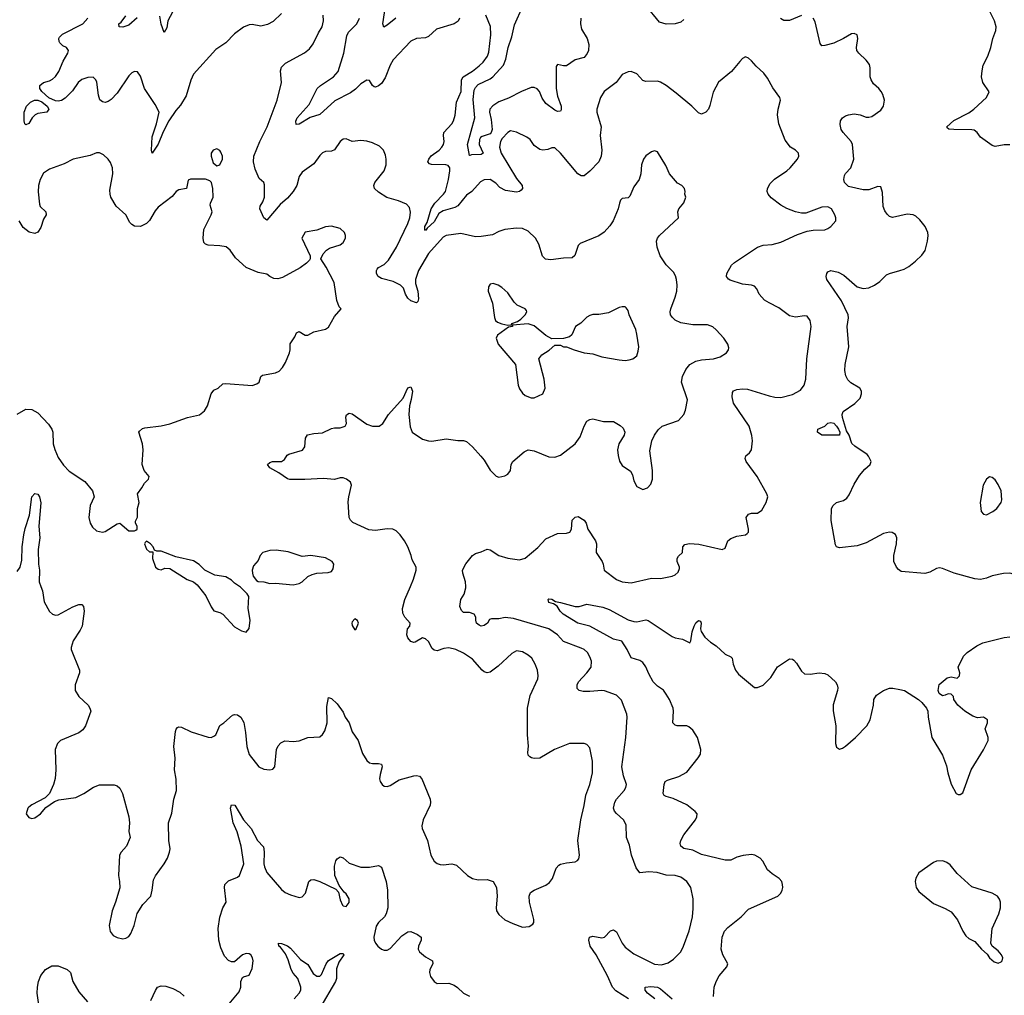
# Model space of a CAD drawing. Header units: inches. Extents: x 2134017 to 2292458, y 756222 to 916513.
# Tile 37 of 256: x 2224007 to 2230712, y 797215 to 803859. Entities that reach past the tile are written whole.
import ezdxf

# ---------------------------------------------------------------- set-up
doc = ezdxf.new("R2010")
doc.units = ezdxf.units.IN
doc.header["$MEASUREMENT"] = 0
for name, color, linetype in [('C2729', 7, 'Continuous'), ('C2739', 7, 'Continuous'), ('C2820', 7, 'Continuous'), ('C2830', 7, 'Continuous')]:
    doc.layers.add(name, color=color, linetype=linetype)

msp = doc.modelspace()

# ---------------------------------------------------------------- linework, layer by layer
at = {"layer": 'C2729', "color": 5}
for points, elevation in [([(2224151.7, 800000), (2224162.6, 799970), (2224173.5, 799893.5), (2224209, 799829), (2224230, 799810.6), (2224250, 799804.4), (2224270, 799806.7), (2224370, 799860.4), (2224410, 799875.5), (2224430, 799876), (2224442, 799862), (2224445.5, 799830), (2224431.5, 799728.5), (2224419.4, 799700.6), (2224370.4, 799630), (2224357.5, 799582.5), (2224358.4, 799570), (2224413.4, 799430), (2224413.7, 799410), (2224385.5, 799330), (2224384.9, 799290), (2224410.7, 799250), (2224473, 799190), (2224485.5, 799170), (2224490.6, 799150), (2224454.9, 799050), (2224436.2, 799023.8), (2224410, 799002.9), (2224286, 798950), (2224264, 798930), (2224247.7, 798890), (2224253, 798750), (2224248.1, 798691.9), (2224237.3, 798650), (2224210.8, 798589.2), (2224181, 798559), (2224090, 798512.7), (2224070, 798497.2), (2224062.8, 798490), (2224051, 798450), (2224070, 798426), (2224090, 798418.8), (2224110, 798422.8), (2224148.7, 798450), (2224185.6, 798494.4), (2224244.7, 798535.3), (2224273.2, 798546.8), (2224390, 798562), (2224444, 798590), (2224510, 798633.4), (2224550, 798647.7), (2224650, 798647.3), (2224670, 798640.7), (2224690, 798626.8), (2224706.7, 798590), (2224750.8, 798430), (2224754, 798390), (2224750.7, 798330.7), (2224758.8, 798290), (2224734, 798230), (2224698.8, 798190), (2224687.7, 798170), (2224679.3, 798030), (2224687.7, 797990), (2224688, 797948), (2224660.4, 797850), (2224636.5, 797790), (2224615.5, 797690), (2224623, 797650), (2224642.8, 797622.8), (2224670, 797607.7), (2224710, 797599.1), (2224730, 797604), (2224750, 797616.3), (2224764.6, 797635.4), (2224786, 797690), (2224808, 797772), (2224846.7, 797833.3), (2224899.5, 797890), (2224909.6, 797930), (2224918, 798002), (2224931.8, 798028.2), (2224991.6, 798110), (2225013, 798150), (2225027.6, 798190), (2225031.5, 798211.5), (2225023.7, 798270), (2225021.2, 798390), (2225043.7, 798456.3), (2225055.6, 798550), (2225075.8, 798610), (2225072.5, 798687.5), (2225060.4, 798750), (2225066.3, 798830), (2225056.2, 798910), (2225067.3, 799012.7), (2225072, 799028), (2225081.2, 799038.8), (2225090, 799044), (2225110, 799041.6), (2225174, 799010), (2225290, 798972.4), (2225310, 798971.7), (2225330, 798979.5), (2225341.6, 798990), (2225370, 799052), (2225398, 799070), (2225457.2, 799122.8), (2225470, 799126.8), (2225490, 799124.9), (2225512.7, 799110), (2225532.7, 799072.7), (2225545.5, 799005.5), (2225554.4, 798910), (2225570, 798856), (2225636, 798770), (2225670, 798754.8), (2225711, 798751), (2225730, 798754.8), (2225745.2, 798770), (2225755.6, 798890), (2225766.9, 798913.1), (2225785.7, 798934.3), (2225812.9, 798947.1), (2225870, 798942.8), (2225910, 798948), (2225970, 798970.3), (2226050, 798976.3), (2226070, 798990.8), (2226084.4, 799015.6), (2226099.7, 799070), (2226097.5, 799182.5), (2226110, 799242), (2226130, 799236), (2226170, 799201), (2226210, 799142.8), (2226223.8, 799110), (2226250.2, 799070.2), (2226271.4, 799010), (2226311.3, 798950), (2226342.2, 798862.2), (2226370, 798814.4), (2226390, 798798.9), (2226410, 798793.1), (2226450, 798794.4), (2226470.8, 798790), (2226476.3, 798770), (2226461.4, 798718.6), (2226458, 798690), (2226462.6, 798670), (2226474.9, 798650), (2226490, 798638.7), (2226510, 798637.6), (2226530, 798644.9), (2226590, 798682.4), (2226690, 798710.4), (2226710, 798712.7), (2226728.4, 798708.4), (2226745.5, 798690), (2226802.6, 798550), (2226804.6, 798530), (2226801.1, 798510), (2226753.8, 798410), (2226744.9, 798370), (2226747.2, 798350), (2226784.9, 798270), (2226807.2, 798170), (2226830, 798128.5), (2226850, 798112.4), (2226870, 798106.4), (2226890, 798104.4), (2226950.6, 798110.6), (2226982.5, 798102.5), (2227056.3, 798030), (2227090, 798010.4), (2227130, 798002), (2227190, 798004.4), (2227230, 797990.5), (2227254.9, 797950), (2227259.1, 797890), (2227250.7, 797810.7), (2227254.8, 797790), (2227270, 797764.7), (2227311.3, 797730), (2227364.1, 797704.1), (2227430, 797678.8), (2227477.2, 797682.8), (2227500.4, 797699.6), (2227508.4, 797711.6), (2227508.4, 797731.6), (2227478.4, 797850), (2227477, 797890), (2227485.4, 797914.6), (2227509.5, 797930.5), (2227590, 797965.5), (2227615.6, 797984.4), (2227635.1, 798010), (2227660.1, 798079.9), (2227679.1, 798100.9), (2227690, 798107.7), (2227730, 798117.1), (2227790, 798124), (2227806.3, 798133.7), (2227814.5, 798145.5), (2227819.5, 798170), (2227807.6, 798270), (2227827.9, 798410), (2227851.4, 798508.6), (2227861.8, 798578.2), (2227889.8, 798650.2), (2227908.1, 798730), (2227907.4, 798810), (2227890, 798900.9), (2227870, 798922.4), (2227850, 798929.7), (2227750, 798930.9), (2227648, 798890), (2227550, 798829.7), (2227510, 798826.9), (2227491.2, 798831.2), (2227479.7, 798839.7), (2227469.6, 798850), (2227468, 798868), (2227470.9, 798910.9), (2227464.7, 798990), (2227464.7, 799170), (2227484.2, 799255.8), (2227536.2, 799370), (2227538.4, 799390), (2227533.6, 799430), (2227517.6, 799470), (2227494, 799510), (2227470, 799531.6), (2227430, 799553.3), (2227390, 799560.5), (2227357.8, 799542.2), (2227264.1, 799455.9), (2227210, 799416.4), (2227190, 799410.8), (2227170, 799417.7), (2227156.5, 799430), (2227090, 799503.7), (2227030, 799544.7), (2226977.2, 799570), (2226930, 799580.4), (2226896, 799576), (2226850, 799561.4), (2226830, 799564.4), (2226816.6, 799576.6), (2226790, 799625.6), (2226770, 799642.9), (2226750, 799649.2), (2226699, 799621), (2226690, 799618.4), (2226670, 799624.7), (2226650, 799649.6), (2226643.5, 799670), (2226648.2, 799710), (2226663.7, 799730), (2226667, 799750), (2226629.2, 799789.2), (2226617.1, 799817.1), (2226614.2, 799850), (2226628.8, 799910), (2226667.9, 800000)], 260), ([(2225223.8, 800000), (2225274.9, 799934.9), (2225310, 799861), (2225330, 799834), (2225370, 799822.8), (2225390, 799811), (2225470, 799724.7), (2225516.8, 799696.8), (2225550, 799687.3), (2225570, 799712), (2225577.6, 799770), (2225562, 799850), (2225568, 799930), (2225555.3, 799950), (2225510, 799995.3), (2225503, 800000)], 280), ([(2228152.2, 797190), (2228066.4, 797246.4), (2228042.8, 797270), (2228010, 797348), (2227932.3, 797490), (2227892.7, 797550), (2227882.5, 797590), (2227888.2, 797610), (2227910, 797616.9), (2227970, 797607.1), (2227989.8, 797610.2), (2228030, 797654), (2228050, 797660.3), (2228070, 797646.7), (2228110, 797570.4), (2228130, 797543.7), (2228190, 797496.5), (2228330, 797428.1), (2228377.4, 797422.6), (2228423.5, 797436.5), (2228459.4, 797460.6), (2228508.1, 797511.9), (2228527.6, 797550), (2228565.5, 797654.5), (2228587.6, 797750), (2228594.1, 797805.9), (2228592.1, 797872.1), (2228576.9, 797950), (2228550.5, 797990.5), (2228510, 798019.3), (2228470, 798030.6), (2228410, 798034.4), (2228348.1, 798051.9), (2228290, 798055.3), (2228230, 798049.6), (2228204.1, 798084.1), (2228174, 798170), (2228158.6, 798238.6), (2228139.7, 798290), (2228135.8, 798375.8), (2228118, 798410), (2228070, 798452.3), (2228057.6, 798470), (2228051.3, 798490), (2228059.7, 798530), (2228069.8, 798550), (2228122.6, 798610), (2228134.3, 798630), (2228138.3, 798650), (2228118.3, 798710), (2228107.1, 798770), (2228135.1, 798970), (2228144, 799110), (2228141.7, 799130), (2228104, 799224), (2228070, 799259.7), (2227988.9, 799288.9), (2227970, 799291.5), (2227890, 799283.7), (2227844.7, 799284.7), (2227817.2, 799290), (2227803.3, 799303.3), (2227802.6, 799330), (2227813.3, 799350), (2227868.6, 799410), (2227897.4, 799450), (2227901.1, 799490), (2227890, 799520.9), (2227872.4, 799550), (2227849.8, 799569.8), (2227830, 799579.8), (2227710, 799623.5), (2227668.4, 799670), (2227611, 799711), (2227370, 799781.1), (2227312.3, 799787.7), (2227270, 799778.3), (2227220.9, 799779.1), (2227206.6, 799773.4), (2227192.2, 799750), (2227170, 799733), (2227150, 799728.4), (2227135.6, 799735.6), (2227118, 799750), (2227112.3, 799770), (2227113.2, 799790), (2227102, 799810), (2227070, 799821.2), (2227030, 799822), (2227016, 799836), (2227003.6, 799863.6), (2227011.8, 799910), (2227034.1, 799945.9), (2227046, 799990), (2227045.4, 800000)], 240), ([(2228732.1, 797207.9), (2228736.9, 797270), (2228749.8, 797310.2), (2228770, 797347.7), (2228822.7, 797410), (2228829.3, 797430), (2228794, 797490), (2228784.4, 797530), (2228790.6, 797610), (2228807.3, 797652.7), (2228830, 797676.5), (2228919.5, 797750), (2228970, 797802.4), (2229170, 797890.8), (2229189.2, 797910), (2229199.3, 797930), (2229203.7, 797950), (2229202, 797970), (2229196.2, 797990), (2229179.5, 798010), (2229130, 798042.6), (2229099.7, 798070), (2229068.1, 798128.1), (2229050, 798149.7), (2229012.7, 798170), (2228990, 798173.7), (2228932.8, 798167.2), (2228890, 798156.9), (2228850, 798136.2), (2228810, 798135.6), (2228650, 798174.3), (2228590, 798202.9), (2228530, 798214.7), (2228509.6, 798230), (2228504.7, 798250), (2228509.7, 798270.3), (2228530, 798307.3), (2228609.5, 798410), (2228618, 798430), (2228619.3, 798450), (2228607.2, 798467.2), (2228550, 798512), (2228456.2, 798556.2), (2228408, 798568), (2228395.2, 798575.2), (2228388.4, 798590), (2228396, 798650), (2228402.4, 798670), (2228418.7, 798681.3), (2228494.5, 798705.5), (2228550, 798734.4), (2228627.4, 798832.6), (2228642.3, 798857.7), (2228646, 798890), (2228621.5, 798970), (2228590, 799021.3), (2228564.1, 799044.1), (2228550, 799050.7), (2228484, 799050), (2228470, 799054.3), (2228454.3, 799070), (2228459.8, 799150), (2228456.4, 799170), (2228430.8, 799230), (2228410, 799265.1), (2228390, 799292), (2228350, 799319.5), (2228320.7, 799350), (2228290, 799405.2), (2228270.9, 799450.9), (2228250, 799480.7), (2228230, 799495.6), (2228170, 799512.7), (2228144.2, 799570), (2228107.3, 799627.3), (2228050, 799641.1), (2227890, 799728.9), (2227808, 799750), (2227708.6, 799810), (2227688.4, 799830), (2227665.8, 799865.8), (2227641.2, 799881.2), (2227609.5, 799890), (2227605.2, 799910), (2227610, 799914), (2227630, 799913), (2227655.9, 799895.9), (2227690, 799890.4), (2227790, 799862), (2227816.2, 799863.8), (2227870, 799878), (2227977.8, 799857.8), (2228021.6, 799841.6), (2228150, 799772.4), (2228190, 799760.3), (2228210, 799759.5), (2228270, 799772), (2228287.5, 799767.5), (2228450, 799659), (2228470, 799650.3), (2228521.3, 799641.3), (2228570, 799616), (2228578, 799630), (2228586, 799690), (2228599.6, 799730), (2228610, 799750.6), (2228630, 799766.8), (2228643.6, 799763.6), (2228646.8, 799750), (2228643.7, 799710), (2228648.3, 799691.7), (2228672.9, 799652.9), (2228710, 799619), (2228750, 799594.4), (2228810, 799539.3), (2228850, 799521), (2228858.8, 799510), (2228864.9, 799470), (2228880.7, 799430), (2228901.1, 799401.1), (2229011, 799311), (2229031, 799311), (2229070, 799327.3), (2229121.2, 799378.8), (2229167.9, 799452.1), (2229250, 799506), (2229270, 799504.7), (2229278, 799498), (2229296.8, 799476.8), (2229330, 799422), (2229350, 799404.7), (2229390, 799401), (2229450, 799410.6), (2229490, 799406.8), (2229510, 799397.3), (2229562.8, 799350), (2229574, 799330), (2229577.3, 799310), (2229576.3, 799290), (2229547, 799193), (2229547, 799153), (2229564.6, 799050), (2229562.4, 798930), (2229570, 798906), (2229590, 798890.8), (2229610, 798897.3), (2229630, 798910.7), (2229698, 798970), (2229776, 799050), (2229799.3, 799090), (2229821.2, 799190), (2229824, 799230), (2229842, 799258), (2229888, 799290), (2229930, 799306), (2229953.6, 799306.4), (2230000, 799297.6)], 220), ([(2225409.7, 797130.3), (2225500.5, 797239.5), (2225512.3, 797270), (2225514, 797310), (2225524.7, 797335.3), (2225530, 797342), (2225570, 797352), (2225590, 797398), (2225596.9, 797450), (2225592.4, 797470), (2225580.7, 797490), (2225570, 797498.7), (2225550, 797499.7), (2225524.4, 797490), (2225470, 797442.7), (2225450, 797442), (2225430, 797451.5), (2225401.9, 797481.9), (2225377.6, 797537.6), (2225363.4, 797590), (2225358.6, 797670), (2225370, 797746.8), (2225389.6, 797810.4), (2225412, 797850), (2225401.6, 797950), (2225404.2, 797970), (2225430, 797995.3), (2225490, 798019.5), (2225503.6, 798030), (2225533, 798110), (2225514.9, 798230), (2225487.7, 798327.7), (2225460.4, 798390), (2225441.9, 798490), (2225450, 798512.8), (2225472.7, 798510), (2225531.1, 798410), (2225583.5, 798350), (2225627.1, 798270), (2225666.2, 798226.2), (2225671.9, 798191.9), (2225670.2, 798110), (2225673.6, 798090), (2225690, 798050.5), (2225790, 797936.3), (2225815.6, 797915.6), (2225850, 797899.1), (2225910, 797880.7), (2225930, 797886.8), (2225952.3, 797910), (2225975.3, 797990), (2225990, 798001), (2226010, 798002.8), (2226050, 797990.6), (2226158.8, 797938.8), (2226177.1, 797917.1), (2226190, 797864.7), (2226205.5, 797830), (2226210, 797824.9), (2226230, 797820.5), (2226250, 797846.8), (2226250, 797873.2), (2226230, 797906.6), (2226216.9, 797916.9), (2226183.3, 797963.3), (2226154, 798030), (2226150, 798094), (2226159, 798130), (2226170, 798144.7), (2226190, 798158.8), (2226210, 798150.7), (2226250, 798114.4), (2226330, 798088), (2226390, 798088.2), (2226450, 798098), (2226470, 798087.3), (2226503.1, 797990), (2226510.6, 797930), (2226513, 797810), (2226503, 797770), (2226490.4, 797750), (2226450.5, 797710), (2226435.1, 797684.9), (2226419.3, 797610), (2226421.6, 797590), (2226430.4, 797570), (2226446, 797550), (2226470.7, 797530), (2226490, 797521.7), (2226510, 797522.6), (2226530, 797534), (2226610, 797619.5), (2226650, 797647.2), (2226670, 797648.7), (2226716, 797630), (2226740.7, 797610), (2226741.6, 797590), (2226722.4, 797550), (2226720.5, 797530), (2226730.4, 797510.4), (2226770, 797478), (2226817.3, 797450), (2226820.7, 797430), (2226800.7, 797390), (2226797.3, 797370), (2226803.4, 797343.4), (2226828.3, 797308.3), (2226850, 797296.3), (2226930, 797296.9), (2226964.5, 797284.5), (2226988.7, 797268.7), (2227030, 797230.3), (2227070, 797210.4)], 240), ([(2225875, 797190), (2225910.8, 797230), (2225922.2, 797250), (2225922.3, 797270), (2225901.6, 797330), (2225870, 797365.3), (2225856.5, 797390), (2225836.3, 797456.3), (2225817.4, 797497.4), (2225783, 797543), (2225772, 797550), (2225769.6, 797570.4), (2225790, 797568), (2225830, 797552.1), (2225850, 797536.9), (2225920, 797460), (2225970, 797425.6), (2226004.5, 797364.5), (2226030, 797345.6), (2226050, 797346.4), (2226062.3, 797357.7), (2226093.6, 797430), (2226110, 797451.2), (2226190, 797499.6), (2226210, 797500.7), (2226213.2, 797490), (2226180.2, 797439.8), (2226164.1, 797395.9), (2226164.6, 797330), (2226158.5, 797310), (2226050, 797127.6)], 220), ([(2224138.4, 797150), (2224127, 797230), (2224129.5, 797270.5), (2224136, 797310), (2224150, 797351), (2224182.7, 797390), (2224225.2, 797414.8), (2224270, 797415.5), (2224330.4, 797390), (2224352.2, 797370), (2224368, 797310), (2224410, 797238.8), (2224468, 797170)], 240), ([(2224900.5, 797179.5), (2224931.4, 797248.6), (2224946, 797270), (2224970, 797280.5), (2225002.7, 797277.3), (2225050, 797260.5), (2225096.5, 797236.5), (2225127.3, 797210)], 240), ([(2228331.1, 797191.1), (2228282.7, 797230), (2228265.4, 797250), (2228266, 797270), (2228304.5, 797275.5), (2228350.1, 797270.1), (2228370, 797259.4), (2228450, 797190.8)], 220)]:
    msp.add_lwpolyline(points, dxfattribs=dict(at, elevation=elevation))
at = {"layer": 'C2729', "color": 5, "elevation": 280}
msp.add_lwpolyline([(2226290, 799778), (2226270, 799758), (2226267.7, 799750), (2226270, 799734), (2226290, 799704.7), (2226298, 799710), (2226314, 799750), (2226308.4, 799768.4)], close=True, dxfattribs=at)
at = {"layer": 'C2739', "color": 5, "elevation": 220}
msp.add_lwpolyline([(2230000, 799297.6), (2230031.6, 799291.6), (2230127.3, 799230), (2230150.8, 799210), (2230181, 799170), (2230190.8, 799150), (2230194, 799110), (2230219.1, 798970), (2230290.5, 798850.5), (2230318.5, 798778.5), (2230327.3, 798730), (2230350, 798652), (2230384.7, 798590), (2230396.4, 798583.6), (2230410, 798582), (2230430, 798594), (2230486, 798750), (2230570, 798886), (2230600.9, 798950), (2230600.9, 798970), (2230582, 799030), (2230598, 799070), (2230598, 799090), (2230570, 799108.7), (2230530, 799104), (2230496.6, 799116.6), (2230442, 799150), (2230395.3, 799190), (2230368, 799230), (2230366, 799250), (2230350, 799266), (2230330, 799268), (2230310, 799258), (2230290, 799255.3), (2230268.7, 799270), (2230262, 799290), (2230267.3, 799332.7), (2230323.2, 799376.8), (2230350, 799384.7), (2230390, 799374), (2230406, 799390), (2230408, 799410), (2230398, 799450), (2230434.6, 799525.4), (2230458, 799550), (2230524.7, 799595.3), (2230565.6, 799614.4), (2230710, 799651), (2230750, 799656)], dxfattribs=at)
msp.add_lwpolyline([(2230291.9, 798131.9), (2230250, 798129.3), (2230230, 798119.3), (2230130, 798049.5), (2230110, 798013.2), (2230105.7, 797990), (2230112, 797950), (2230130, 797922.4), (2230230, 797839.3), (2230310, 797806.7), (2230350, 797783), (2230393, 797730), (2230430, 797651), (2230450, 797621), (2230470, 797602.8), (2230510, 797581), (2230556, 797530), (2230595.9, 797495.9), (2230610, 797471.3), (2230643.4, 797443.4), (2230670, 797434.8), (2230690, 797442.8), (2230697.2, 797450), (2230701.2, 797470), (2230693.2, 797490), (2230670, 797517.2), (2230628, 797550), (2230619, 797570), (2230629.5, 797670), (2230674.5, 797770), (2230686.6, 797810), (2230685.2, 797850), (2230679.3, 797870), (2230665.2, 797890), (2230630, 797911.5), (2230490, 797952.7), (2230390, 798045.2), (2230343.2, 798103.2), (2230320.2, 798120.2)], close=True, dxfattribs=at)
at = {"layer": 'C2820', "color": 5}
for points, elevation in [([(2226568.8, 803870), (2226510, 803820.7), (2226487.7, 803807.7), (2226479.3, 803830), (2226497.2, 803950)], 220), ([(2227828.5, 803870), (2227824.9, 803830), (2227833.5, 803793.5), (2227870.3, 803730), (2227882, 803690), (2227881.3, 803650), (2227872.3, 803627.7), (2227850, 803601.1), (2227790, 803586), (2227730, 803545.4), (2227710, 803544.7), (2227670, 803554), (2227660.6, 803539.4), (2227659.3, 803390), (2227670, 803337.1), (2227694.3, 803270), (2227695.2, 803244.8), (2227690, 803235.1), (2227670, 803234.7), (2227650, 803243.5), (2227590, 803289.2), (2227564.5, 803324.5), (2227545.5, 803370), (2227530, 803388.7), (2227510, 803397.8), (2227490, 803396.5), (2227424.9, 803370), (2227335.2, 803324.8), (2227270, 803298.7), (2227228.4, 803271.6), (2227208.3, 803250), (2227205.3, 803230), (2227218.5, 803178.5), (2227225.1, 803110), (2227218.3, 803090), (2227210, 803082.1), (2227155.6, 803064.4), (2227144.4, 803055.6), (2227137.8, 803042.2), (2227136.8, 803010), (2227162.8, 802950), (2227150, 802940.3), (2227082.5, 802937.5), (2227072.9, 802932.9), (2227070, 802934), (2227055.6, 803010), (2227106.9, 803190), (2227094.4, 803314.4), (2227101.3, 803378.7), (2227110, 803397.1), (2227130, 803416.8), (2227210, 803456.1), (2227228.5, 803470), (2227301.4, 803550), (2227318.1, 803590), (2227332.2, 803670), (2227357.5, 803742.5), (2227376.4, 803823.6), (2227433, 803950)], 220), ([(2228530, 803859.7), (2228510, 803842), (2228470, 803829.9), (2228408.9, 803828.9), (2228362.6, 803842.6), (2228270, 803954.7)], 220), ([(2225790, 803900.7), (2225732.5, 803847.5), (2225694.5, 803825.5), (2225650, 803815.8), (2225590, 803825.7), (2225570, 803824.4), (2225531.2, 803808.8), (2225470, 803763), (2225410, 803701.3), (2225343.7, 803656.3), (2225190, 803489), (2225171.9, 803448.1), (2225139.9, 803340.1), (2225103.1, 803276.9), (2225070, 803239.6), (2225023.2, 803170), (2224983.9, 803096.1), (2224950, 803011.5), (2224910, 802949.6), (2224904, 802970), (2224910, 803061), (2224938.2, 803150), (2224956.1, 803230), (2224930, 803281.6), (2224856.3, 803390), (2224830, 803475.3), (2224810, 803504), (2224790, 803505.2), (2224770, 803496), (2224750, 803477.2), (2224670, 803359.5), (2224630, 803315.1), (2224610, 803300.7), (2224590, 803295.6), (2224570, 803298.4), (2224552.9, 803312.9), (2224543.9, 803343.9), (2224533.4, 803433.4), (2224526.6, 803450), (2224507.2, 803467.2), (2224470, 803465.1), (2224430, 803450.9), (2224405.2, 803430), (2224365.9, 803374.1), (2224315.8, 803324.2), (2224292, 803308), (2224270, 803302.9), (2224250, 803305.6), (2224205.8, 803325.8), (2224157, 803370), (2224145.4, 803390), (2224144.5, 803410), (2224169.5, 803430), (2224210, 803442), (2224230, 803452.8), (2224250, 803471.6), (2224274.2, 803505.8), (2224304.2, 803575.8), (2224336, 803630), (2224340.5, 803650), (2224325.1, 803670), (2224301.3, 803681.3), (2224280.7, 803700.7), (2224275.3, 803710), (2224274, 803730), (2224279.2, 803740.8), (2224298.9, 803761.1), (2224436.2, 803830), (2224470.9, 803869.1)], 260), ([(2224807.9, 803872.1), (2224750, 803822.2), (2224710, 803808.2), (2224684.5, 803810), (2224682.9, 803830), (2224698.5, 803841.5), (2224730, 803884)], 240), ([(2225047.1, 803910), (2225016.2, 803850), (2225010, 803804), (2224990, 803772.7), (2224970, 803829.2), (2224962.4, 803882.4)], 240), ([(2226667.9, 800000), (2226689.6, 800050), (2226706.6, 800110), (2226706, 800130), (2226679.6, 800179.6), (2226673.3, 800210), (2226649.7, 800270), (2226628.2, 800310), (2226598.9, 800350), (2226570, 800378), (2226548.4, 800388.4), (2226510, 800391.1), (2226430, 800381), (2226385.6, 800385.6), (2226275.9, 800435.9), (2226259.3, 800450), (2226249.6, 800470), (2226244.7, 800575.3), (2226248.5, 800610), (2226267.6, 800690), (2226259.5, 800710), (2226232.7, 800730), (2226210, 800738.9), (2226190, 800739.7), (2226150, 800728.2), (2226074.7, 800734.7), (2225947.6, 800727.6), (2225847.3, 800727.3), (2225830, 800732.3), (2225772.3, 800772.3), (2225710, 800806), (2225694.5, 800830), (2225710, 800843.8), (2225728.7, 800850), (2225790, 800850.5), (2225810, 800864), (2225827.7, 800892.3), (2225839.5, 800900.5), (2225932.5, 800927.5), (2225949, 800950), (2225953.2, 801010), (2225967.6, 801032.4), (2226010, 801042), (2226070, 801044.4), (2226130, 801074.9), (2226150, 801080.4), (2226190, 801078.4), (2226224, 801090), (2226232.7, 801110), (2226227.2, 801152.8), (2226232.7, 801167.3), (2226250, 801178.8), (2226270, 801175.5), (2226370, 801105.5), (2226410, 801090.6), (2226454, 801090), (2226479.3, 801110), (2226517.6, 801170), (2226618, 801282), (2226650, 801351.3), (2226670, 801358), (2226682.8, 801330), (2226673.2, 801273.2), (2226660.3, 801230), (2226656, 801170), (2226666.2, 801086.2), (2226680.4, 801050), (2226750, 801002.6), (2226790, 800990.3), (2226812.4, 800987.6), (2226910, 801004.2), (2226990, 800992.4), (2227030, 800993.4), (2227050, 800987.3), (2227090, 800950.6), (2227147.3, 800887.3), (2227170, 800858.8), (2227210, 800790.7), (2227252, 800750), (2227270, 800742.8), (2227310, 800753.4), (2227330, 800764.9), (2227349.5, 800790), (2227354, 800830), (2227364.2, 800850), (2227443.3, 800916.7), (2227470, 800928.7), (2227510, 800922.6), (2227610, 800881.1), (2227650, 800878.7), (2227690, 800892.4), (2227790, 800970.3), (2227822.7, 801017.3), (2227850, 801090.6), (2227870, 801123.8), (2227890, 801136.4), (2227910, 801141.6), (2227983.4, 801123.4), (2228050, 801123.7), (2228096.5, 801096.5), (2228116.4, 801076.4), (2228127.7, 801050), (2228123, 801030), (2228086, 800970), (2228077.6, 800930), (2228081.3, 800890), (2228092.3, 800852.3), (2228110, 800824), (2228165.5, 800785.5), (2228178.8, 800758.8), (2228190, 800718), (2228210, 800681), (2228250, 800658.8), (2228282, 800670), (2228304.8, 800695.2), (2228317, 800730), (2228316.2, 800790), (2228298, 800922), (2228311.8, 800990), (2228329.2, 801030), (2228353.8, 801066.2), (2228381.2, 801090), (2228493.2, 801130), (2228529.7, 801170.3), (2228541.3, 801198.7), (2228553.3, 801270), (2228513.2, 801390), (2228520.3, 801430), (2228543.2, 801476.8), (2228569.9, 801510.1), (2228610, 801533.2), (2228650, 801542.6), (2228730.8, 801549.2), (2228776.6, 801563.4), (2228819, 801590), (2228834, 801610), (2228836.5, 801623.5), (2228829, 801650), (2228800.9, 801690), (2228750, 801746.6), (2228726.2, 801766.2), (2228690, 801782), (2228590, 801780.5), (2228510, 801794.2), (2228470, 801813.7), (2228451.2, 801830), (2228438.3, 801850), (2228436.4, 801870), (2228441, 801890), (2228470.9, 801970), (2228480.9, 802010), (2228483.9, 802050), (2228479.7, 802090), (2228473.5, 802113.5), (2228459.1, 802139.1), (2228410, 802189.6), (2228367.8, 802250), (2228348, 802310), (2228343.5, 802350), (2228349.8, 802370.2), (2228364.7, 802390), (2228494, 802510), (2228489.2, 802550), (2228496, 802570), (2228529.4, 802610.6), (2228544, 802650), (2228537.2, 802670), (2228539, 802690), (2228534, 802710), (2228515.3, 802730), (2228486.2, 802746.2), (2228431.8, 802810), (2228406.2, 802866.2), (2228350, 802959), (2228330, 802965.2), (2228310, 802959.3), (2228270, 802932.3), (2228255.5, 802910), (2228240.5, 802870), (2228237.6, 802810), (2228226.4, 802770), (2228190, 802721.2), (2228162, 802658), (2228150, 802646.6), (2228110, 802640.9), (2228099.1, 802630), (2228090.5, 802610), (2228083.1, 802570), (2228047.4, 802490), (2228025.9, 802454.1), (2227987.3, 802412.7), (2227950, 802387.2), (2227824.5, 802335.5), (2227810, 802322), (2227786.2, 802253.8), (2227770, 802238), (2227710, 802235.1), (2227623.5, 802223.5), (2227587.1, 802227.1), (2227567.5, 802247.5), (2227541.7, 802330), (2227520.5, 802370), (2227470, 802419.7), (2227430, 802436.9), (2227390, 802439.7), (2227310, 802429.7), (2227270, 802416.9), (2227225.8, 802394.2), (2227150, 802382), (2227110, 802381), (2227010, 802402), (2226910, 802389.7), (2226890, 802377.4), (2226790, 802266), (2226722, 802150), (2226702, 802090), (2226703.4, 802063.4), (2226719, 802010), (2226722, 801958), (2226719.3, 801940.7), (2226710, 801929.6), (2226670, 801944.7), (2226650, 801963.6), (2226634.3, 801990), (2226619.7, 802030), (2226600.7, 802050), (2226550, 802075.6), (2226470, 802096.4), (2226447.8, 802110), (2226436.9, 802130), (2226435.8, 802150), (2226440.6, 802159.4), (2226449.8, 802170.2), (2226488.7, 802191.3), (2226519.5, 802220.5), (2226572.6, 802310), (2226649.8, 802470), (2226663.5, 802510), (2226667.9, 802547.9), (2226660.5, 802580.5), (2226641.7, 802601.7), (2226585.9, 802625.9), (2226507.9, 802647.9), (2226450, 802683.6), (2226422, 802710), (2226418.4, 802730), (2226426, 802750), (2226489.6, 802830), (2226501.6, 802870), (2226502.9, 802910), (2226496.9, 802936.9), (2226483.7, 802970), (2226456.9, 802996.9), (2226410, 803019.6), (2226370, 803031.5), (2226330, 803035.6), (2226270, 803029.6), (2226230, 803047), (2226210, 803045.1), (2226190, 803029.4), (2226150, 802971.6), (2226130, 802963.5), (2226090, 802961.1), (2226070, 802953.3), (2226050, 802934), (2226010, 802877.6), (2225930, 802819.6), (2225910.3, 802790), (2225894, 802730), (2225870.3, 802690), (2225830, 802642.4), (2225780.2, 802599.8), (2225690, 802493.2), (2225670, 802509), (2225642.9, 802570), (2225645.6, 802590), (2225662.6, 802617.4), (2225675.1, 802650), (2225674.2, 802734.2), (2225669.3, 802750), (2225637.2, 802777.2), (2225610, 802840.9), (2225598.9, 802890), (2225602.5, 802930), (2225643.4, 803030), (2225692.8, 803130), (2225760.4, 803310), (2225789.7, 803430), (2225783, 803510), (2225790, 803534.8), (2225817.1, 803562.9), (2225947.3, 803632.7), (2225980.1, 803659.9), (2226006.1, 803693.9), (2226042.7, 803770), (2226067.6, 803810), (2226076.8, 803850), (2226072.8, 803890)], 260), ([(2227002, 803870), (2226991.8, 803848.2), (2226964.7, 803830), (2226846, 803794), (2226790, 803745.1), (2226770, 803735.6), (2226710, 803729.7), (2226670, 803713.3), (2226550, 803586), (2226529.1, 803550), (2226496.5, 803463.5), (2226470, 803424.5), (2226450, 803407.3), (2226430, 803398.4), (2226421.7, 803401.7), (2226409.5, 803410), (2226390, 803444), (2226370, 803447.6), (2226330, 803423), (2226294.6, 803385.4), (2226260.3, 803359.7), (2226153.8, 803306.2), (2226050, 803213.3), (2225986.1, 803193.9), (2225910, 803147.8), (2225890, 803144), (2225888.4, 803168.4), (2225896.4, 803190), (2225978.8, 803281.2), (2226032.6, 803390), (2226054.3, 803410), (2226144.2, 803470), (2226174.7, 803505.3), (2226214.9, 803630), (2226234.1, 803750), (2226247.1, 803772.9), (2226303.8, 803830), (2226320.3, 803870)], 240), ([(2227045.4, 800000), (2227043.5, 800030), (2227024, 800090), (2227023.2, 800110), (2227045.8, 800154.2), (2227090, 800209.3), (2227110, 800224), (2227150, 800235.8), (2227190, 800254.3), (2227210, 800249), (2227270, 800211), (2227330, 800191), (2227410, 800180.2), (2227448.3, 800191.7), (2227536, 800264), (2227590, 800323.1), (2227670, 800358.8), (2227730, 800362.4), (2227752.7, 800370), (2227763.7, 800390), (2227769, 800450), (2227790, 800471), (2227810, 800476), (2227851, 800450), (2227864.7, 800430), (2227874.8, 800390), (2227927, 800310), (2227934.9, 800290), (2227932.7, 800230), (2227972.4, 800170), (2227980.5, 800150), (2227986, 800110), (2228070, 800045.7), (2228109.5, 800030.5), (2228130, 800027.4), (2228170, 800024.6), (2228310, 800056), (2228370, 800054), (2228450, 800070.3), (2228470, 800079.5), (2228490, 800096.3), (2228499.5, 800120.5), (2228500.4, 800130), (2228484.7, 800170), (2228483.5, 800190), (2228493.4, 800206.6), (2228520.9, 800230), (2228521.6, 800270), (2228535.4, 800284.6), (2228568.7, 800291.3), (2228631.9, 800288.1), (2228790, 800250.6), (2228810, 800261), (2228830, 800311), (2228850, 800326.8), (2228890, 800342), (2228949.3, 800350.7), (2228960.2, 800359.8), (2228969, 800370), (2228969.2, 800390), (2228953.2, 800470), (2228970, 800490.7), (2228990, 800499.1), (2229030, 800499.1), (2229060.5, 800519.5), (2229090, 800571), (2229100.5, 800610), (2229094.3, 800630), (2229028, 800748), (2228954.5, 800850), (2228946.6, 800870), (2228952.3, 800887.7), (2228977.2, 800910), (2228989.5, 800930.5), (2228997.6, 800990), (2228991.7, 801028.3), (2228975, 801090), (2228867.9, 801247.9), (2228858.7, 801290), (2228860.3, 801319.7), (2228867.8, 801332.2), (2228890, 801340.2), (2228930, 801345.2), (2228963.6, 801343.6), (2229110, 801298.5), (2229150, 801289.2), (2229190, 801286.7), (2229270, 801305.7), (2229323.5, 801336.5), (2229347.8, 801370), (2229360.5, 801410), (2229366, 801550), (2229396.4, 801770), (2229389.7, 801809.7), (2229370, 801839.3), (2229350, 801841.6), (2229290, 801833.3), (2229250, 801842.4), (2229176.5, 801896.5), (2229109.6, 801930), (2229079.6, 801950), (2229042, 801990), (2229026.2, 802026.2), (2229010, 802043.7), (2228990, 802051.5), (2228930, 802058.9), (2228845.8, 802085.8), (2228833, 802093), (2228820.5, 802110), (2228823, 802130), (2228853.9, 802186.1), (2228873.5, 802206.5), (2229030, 802310.3), (2229070, 802323.7), (2229130, 802328.7), (2229190, 802343.7), (2229304, 802396), (2229370, 802419.1), (2229410, 802425.5), (2229490, 802428.2), (2229510, 802436.3), (2229530, 802450.7), (2229563.7, 802490), (2229564.5, 802510), (2229557.6, 802530), (2229534, 802570), (2229510, 802585.1), (2229470, 802581.6), (2229359.3, 802540.7), (2229330, 802540.7), (2229290, 802549.6), (2229230, 802572.4), (2229190, 802595.4), (2229124.8, 802644.8), (2229104.7, 802670), (2229097.4, 802690), (2229098.3, 802710), (2229116.8, 802743.2), (2229146.9, 802773.1), (2229230, 802828.5), (2229253.6, 802850), (2229303.7, 802910), (2229312.3, 802930), (2229309.5, 802949.5), (2229290, 802969.3), (2229256, 802990), (2229218.7, 803038.7), (2229176.9, 803150), (2229168, 803210), (2229171.8, 803250), (2229186.6, 803310), (2229183.7, 803330), (2229135.5, 803395.5), (2229099.6, 803459.6), (2229074.4, 803494.4), (2229022.2, 803542.2), (2228990, 803579.5), (2228970, 803596), (2228950, 803605.2), (2228930, 803594), (2228910, 803573.2), (2228854.7, 803505.3), (2228766.4, 803433.6), (2228730, 803365.2), (2228706.5, 803273.5), (2228696.5, 803250), (2228679.3, 803230), (2228650, 803216.3), (2228630, 803223.6), (2228584, 803270), (2228478, 803358), (2228410, 803409.6), (2228370, 803432.3), (2228350, 803439.3), (2228270, 803439), (2228250, 803444), (2228208.7, 803490), (2228170, 803506), (2228150, 803503.7), (2228110, 803484.5), (2228068.5, 803430), (2227987, 803370), (2227962, 803330), (2227938, 803250), (2227936.3, 803230), (2227966, 803130), (2227960.5, 803070), (2227970.3, 802970.3), (2227967.6, 802930), (2227950.3, 802890), (2227890, 802826.6), (2227850, 802796.4), (2227830, 802796.4), (2227808.3, 802808.3), (2227690, 802949.7), (2227650, 802985.1), (2227630, 802987), (2227604.1, 802975.9), (2227570, 802969.6), (2227550, 802975.1), (2227510, 803002.7), (2227482.4, 803042.4), (2227459.7, 803059.7), (2227390, 803093), (2227350, 803102.4), (2227330, 803091.5), (2227292, 803050), (2227281.1, 803030), (2227273.7, 802990), (2227286.3, 802950), (2227390, 802777.8), (2227427.6, 802730), (2227431.5, 802710), (2227422.8, 802697.2), (2227411.1, 802688.9), (2227390, 802684.7), (2227316, 802696), (2227276.9, 802716.9), (2227250, 802745.4), (2227210, 802771.3), (2227170, 802767.6), (2227145.4, 802754.6), (2227085.3, 802690), (2227050, 802664.2), (2226989.5, 802590.5), (2226970, 802579.9), (2226890, 802557.9), (2226860.2, 802539.8), (2226830, 802482.2), (2226780.7, 802439.3), (2226770, 802424), (2226764.7, 802430), (2226765.4, 802450), (2226782.4, 802477.6), (2226808.3, 802571.7), (2226835, 802610), (2226893.5, 802670), (2226906.2, 802690), (2226928, 802770), (2226937.1, 802830), (2226936.8, 802850), (2226925.3, 802865.3), (2226909.8, 802869.8), (2226812.1, 802872.1), (2226797.5, 802877.5), (2226786.9, 802890), (2226792.4, 802910), (2226809.3, 802930.7), (2226863.1, 802970), (2226882.7, 802990), (2226893.6, 803010), (2226897.6, 803030), (2226892.4, 803070), (2226895.4, 803090), (2226949.7, 803150), (2226960.8, 803170), (2226971.9, 803208.1), (2226982.3, 803297.7), (2227013, 803370), (2227016.5, 803450), (2227026.2, 803470), (2227090, 803508.2), (2227135.6, 803544.4), (2227162.2, 803570), (2227193.5, 803610), (2227202.1, 803637.9), (2227216.3, 803756.3), (2227213.4, 803813.4), (2227180.7, 803890)], 240), ([(2229330, 803887), (2229250, 803852.7), (2229210, 803854), (2229186.6, 803866.6)], 220), ([(2230000, 802523.5), (2229950, 802512.3), (2229930, 802519.3), (2229914.5, 802534.5), (2229897.7, 802557.7), (2229886.2, 802586.2), (2229881.7, 802681.7), (2229870, 802721.2), (2229850, 802723.6), (2229790, 802700.4), (2229750, 802700.3), (2229650, 802723), (2229624.1, 802750), (2229618.3, 802770), (2229622.4, 802797.6), (2229630, 802812.3), (2229666.4, 802850), (2229686.9, 802910), (2229677.4, 803010), (2229667.7, 803030), (2229614, 803090), (2229601.5, 803110), (2229594.2, 803145.8), (2229596.9, 803170), (2229609.6, 803190), (2229630, 803203.7), (2229650, 803211.7), (2229690, 803218), (2229730.3, 803210.3), (2229770, 803195.5), (2229790, 803194), (2229810, 803200.7), (2229870, 803242), (2229889.6, 803270.4), (2229896.3, 803310), (2229884.2, 803350), (2229873, 803370), (2229857.6, 803390), (2229822, 803422), (2229804.4, 803450), (2229799.2, 803470), (2229798.3, 803530), (2229792.7, 803552.7), (2229770, 803584.2), (2229721.6, 803630), (2229707.8, 803650), (2229704.2, 803670), (2229715.1, 803730), (2229710, 803755.3), (2229690, 803764), (2229670, 803762.7), (2229616, 803730), (2229550, 803699.5), (2229490, 803682), (2229470, 803681.2), (2229457.5, 803697.5), (2229424.7, 803844.7), (2229410, 803869.2)], 220), ([(2223990, 801172.4), (2224050, 801206.4), (2224090, 801203.7), (2224130, 801182.4), (2224204, 801104), (2224226.9, 801070), (2224233.6, 801050), (2224235.6, 800970), (2224247.2, 800932.8), (2224270, 800877.3), (2224304.4, 800824.4), (2224343.4, 800783.4), (2224450, 800714.8), (2224502, 800650), (2224513.4, 800610), (2224488, 800550), (2224477.3, 800470), (2224487.7, 800430), (2224502.8, 800402.8), (2224530, 800377.3), (2224570, 800368), (2224590, 800374), (2224670, 800426), (2224690, 800431.3), (2224750, 800378), (2224790, 800378), (2224798, 800382), (2224808, 800390), (2224808, 800410), (2224795.3, 800430), (2224796.4, 800443.6), (2224808.4, 800471.6), (2224809.1, 800530.9), (2224821.2, 800570), (2224809.4, 800630.6), (2224839.3, 800670), (2224856.6, 800703.4), (2224884, 800730), (2224888, 800748), (2224855.3, 800790), (2224842, 800830), (2224849, 800930), (2224844, 800970), (2224819, 801050), (2224823.2, 801056.8), (2224844.1, 801075.9), (2224859.5, 801080.5), (2224970, 801094), (2225030, 801106.4), (2225150, 801150.6), (2225232, 801168), (2225264.5, 801195.5), (2225286, 801230), (2225310, 801311), (2225330, 801336), (2225358, 801350), (2225390, 801378), (2225410, 801382), (2225590, 801367.7), (2225622, 801378), (2225637.2, 801390), (2225649.2, 801430), (2225661, 801439), (2225750, 801454), (2225773.7, 801466.3), (2225796, 801490), (2225816.6, 801523.4), (2225843.7, 801590), (2225849.4, 801610), (2225849.6, 801650.4), (2225881, 801699), (2225893.1, 801726.9), (2225910, 801736.4), (2225950, 801710.4), (2225970, 801710.4), (2226010, 801732.7), (2226089.5, 801750.5), (2226110, 801766), (2226150, 801838), (2226195.3, 801890), (2226183.2, 801903.2), (2226167.2, 801947.2), (2226147.6, 802070), (2226093.4, 802173.4), (2226058, 802230), (2226074.6, 802265.4), (2226095.3, 802290), (2226117, 802303), (2226190, 802325.5), (2226210, 802340.7), (2226226.6, 802370), (2226226.6, 802390), (2226218, 802410), (2226190, 802437), (2226130, 802452.7), (2226090, 802449.2), (2226030, 802424.5), (2225950, 802412.7), (2225927.3, 802370), (2225984.7, 802250), (2225986, 802230), (2225979.8, 802220.2), (2225959.9, 802200.1), (2225916, 802170), (2225796.2, 802103.8), (2225765.1, 802094.9), (2225737.1, 802097.1), (2225709.7, 802109.7), (2225690, 802126.6), (2225630, 802138.4), (2225550, 802171.3), (2225476.6, 802236.6), (2225441.1, 802290), (2225412, 802312), (2225370, 802319.3), (2225290, 802323.1), (2225272.7, 802330), (2225262, 802342), (2225256.9, 802370), (2225261.1, 802430), (2225311.8, 802530), (2225317, 802550), (2225304.8, 802595.2), (2225306, 802610), (2225323.6, 802650), (2225322, 802710), (2225314, 802750), (2225302, 802762), (2225272.7, 802772.7), (2225170, 802772), (2225154, 802766), (2225142.8, 802710), (2225090, 802701.3), (2225073, 802690), (2225045.3, 802654.7), (2224950, 802582), (2224930, 802558), (2224890, 802492), (2224870, 802471.8), (2224830, 802449.6), (2224790, 802452), (2224770, 802463.7), (2224757.7, 802477.7), (2224729.6, 802530), (2224663, 802590), (2224628.6, 802650), (2224622.4, 802670), (2224621, 802699), (2224642.4, 802810), (2224638, 802850), (2224625.9, 802885.9), (2224609.7, 802909.7), (2224578, 802938), (2224550, 802951.3), (2224530, 802952.8), (2224486.4, 802933.6), (2224370.3, 802909.7), (2224310, 802876.2), (2224210, 802840.9), (2224170, 802813.2), (2224146.4, 802770), (2224135.8, 802730), (2224132.3, 802687.7), (2224141.7, 802601.7), (2224147.4, 802587.4), (2224184.9, 802550), (2224187.7, 802530), (2224170, 802501.2), (2224150, 802443.7), (2224130, 802411.8), (2224110, 802403.5), (2224072.7, 802412.7), (2224030, 802443.7), (2224002.7, 802490)], 280), ([(2230000, 800107.2), (2229990, 800114), (2229977.6, 800130), (2229959.3, 800170), (2229958.4, 800210), (2229977.7, 800290), (2229978.7, 800330), (2229970, 800353.2), (2229947.6, 800367.6), (2229929.5, 800369.5), (2229890, 800358.9), (2229770, 800296.4), (2229710, 800276.4), (2229590, 800262.7), (2229569.3, 800269.3), (2229562.7, 800282.7), (2229532.5, 800447.5), (2229534.5, 800530), (2229546, 800550), (2229569.7, 800570.3), (2229615.9, 800584.1), (2229639.1, 800600.9), (2229656.1, 800623.9), (2229690, 800694.8), (2229725.6, 800754.4), (2229762.3, 800797.7), (2229799, 800830), (2229805.2, 800850), (2229787.5, 800887.5), (2229778, 800898), (2229694.3, 800954.3), (2229673.3, 800973.3), (2229656, 801030), (2229638, 801058), (2229610.8, 801150), (2229608, 801170), (2229613.6, 801190), (2229694.9, 801245.1), (2229730, 801280.7), (2229739.6, 801310), (2229738.4, 801330), (2229727, 801350), (2229666.5, 801386.5), (2229647, 801407), (2229633.4, 801433.4), (2229626.3, 801470), (2229627.3, 801510), (2229652, 801630), (2229642.4, 801770), (2229650.8, 801829.2), (2229648, 801850), (2229603.7, 801943.7), (2229504, 802090), (2229498.4, 802110), (2229503, 802130), (2229510, 802141.2), (2229530, 802150.2), (2229580.1, 802139.9), (2229619.2, 802119.2), (2229710, 802040.2), (2229750, 802028.2), (2229790, 802033.1), (2229826.6, 802050), (2229863.9, 802076.1), (2229910, 802120.7), (2229930, 802130.7), (2230000, 802150.7)], 220), ([(2223990, 800102), (2224009.8, 800130), (2224020.6, 800179.4), (2224022.9, 800270), (2224035.6, 800350), (2224045.1, 800394.9), (2224074.1, 800485.9), (2224089, 800610), (2224110, 800631.9), (2224130, 800628.1), (2224142.3, 800610), (2224152, 800568), (2224138.6, 800410), (2224143.8, 800330), (2224132.1, 800250), (2224135.1, 800150), (2224142.2, 800110), (2224140.8, 800030), (2224151.7, 800000)], 260), ([(2225503, 800000), (2225470, 800022), (2225450, 800042), (2225410, 800064), (2225336.6, 800076.6), (2225268.7, 800110), (2225230, 800148.7), (2225190, 800173.2), (2225070, 800202), (2224970, 800239), (2224940.4, 800240.4), (2224926, 800246), (2224915.3, 800270), (2224898, 800290), (2224870, 800308), (2224861, 800299), (2224858, 800290), (2224870, 800254), (2224890, 800234), (2224914, 800234), (2224911.3, 800190), (2224932, 800130), (2224950, 800118), (2224970, 800112), (2224996.4, 800123.6), (2225030, 800122), (2225147.1, 800047.1), (2225190.6, 800030.6), (2225216, 800010), (2225223.8, 800000)], 280)]:
    msp.add_lwpolyline(points, dxfattribs=dict(at, elevation=elevation))
for points, elevation in [([(2224050, 803142.7), (2224042.2, 803150), (2224037.8, 803170), (2224037.2, 803230), (2224054.6, 803270), (2224081.7, 803298.3), (2224108.1, 803311.9), (2224130.1, 803310.1), (2224158.6, 803298.6), (2224195.3, 803270), (2224206, 803250), (2224192.4, 803230), (2224130, 803219.2), (2224112.8, 803210), (2224092.4, 803190), (2224070, 803153)], 260), ([(2225350, 802979), (2225324.7, 802970), (2225311.3, 802950), (2225310.8, 802930), (2225325.2, 802885.2), (2225350, 802864.7), (2225370, 802871.3), (2225389.2, 802910), (2225389.2, 802930), (2225377.5, 802957.5), (2225370, 802968.7)], 280), ([(2227230, 802062), (2227210, 802058), (2227199.6, 802040.4), (2227198, 802010), (2227227.5, 801927.5), (2227239.1, 801830), (2227247.3, 801810), (2227259.9, 801799.9), (2227290, 801787.7), (2227330, 801778.8), (2227350, 801782), (2227358, 801782), (2227358, 801790), (2227397.5, 801802.5), (2227419.7, 801820.3), (2227449.4, 801850), (2227460.9, 801870), (2227458, 801878), (2227448.7, 801890), (2227394.5, 801914.5), (2227374.2, 801934.2), (2227330, 801998), (2227290, 802034), (2227266, 802050)], 280), ([(2228130, 801904), (2228110, 801904), (2228090, 801899), (2228017.5, 801862.5), (2227950, 801851.8), (2227910, 801851.6), (2227890, 801845.1), (2227870, 801834), (2227827.2, 801792.8), (2227790.8, 801770), (2227767.7, 801712.3), (2227750, 801699), (2227710, 801688), (2227630, 801686), (2227590, 801708.7), (2227510, 801775.1), (2227470, 801788), (2227362, 801778), (2227362, 801770), (2227335.5, 801764.5), (2227261, 801710), (2227250.8, 801690), (2227266, 801650), (2227382.8, 801510), (2227402, 801370), (2227410, 801344.7), (2227430, 801316), (2227450, 801298.8), (2227490, 801284), (2227510, 801284), (2227569.2, 801310.8), (2227585.2, 801350), (2227579.3, 801410), (2227542, 801550), (2227563.2, 801576.8), (2227612.5, 801607.5), (2227650, 801642), (2227690, 801642), (2227710, 801632), (2227730, 801632), (2227782, 801610), (2227850, 801590.8), (2227910, 801584), (2227970, 801562), (2228090, 801542), (2228130, 801538), (2228158, 801542), (2228182, 801550), (2228208.7, 801570), (2228218.9, 801601.1), (2228222, 801630), (2228210, 801718), (2228202, 801750), (2228157, 801850), (2228150, 801878), (2228137.5, 801897.5)], 280), ([(2229590, 801029.3), (2229468, 801030), (2229439, 801050), (2229442, 801070), (2229489.3, 801090.7), (2229510, 801110.7), (2229530, 801116), (2229550, 801111), (2229570, 801091), (2229582.8, 801070), (2229591, 801050)], 220), ([(2225753.2, 800246.8), (2225710, 800243.7), (2225662.8, 800230), (2225644.9, 800210), (2225630, 800175.3), (2225599.8, 800140.2), (2225591, 800110), (2225591.3, 800090), (2225598, 800070), (2225619.6, 800039.6), (2225630, 800032), (2225669, 800031), (2225710, 800020.5), (2225750, 800022), (2225870, 800010.5), (2225910, 800019.1), (2225929.6, 800030.4), (2225970, 800066.8), (2225999.3, 800080.7), (2226029.5, 800090.5), (2226106.6, 800093.4), (2226130, 800101), (2226140.9, 800119.1), (2226146.6, 800150), (2226134.5, 800170), (2226090, 800194), (2225990, 800209.4), (2225930, 800204), (2225835.1, 800235.1)], 280)]:
    msp.add_lwpolyline(points, close=True, dxfattribs=dict(at, elevation=elevation))
at = {"layer": 'C2830', "color": 5}
for points, elevation in [([(2230750, 803007), (2230710, 803006.5), (2230650, 802996.1), (2230630, 803001), (2230550, 803059.2), (2230526.5, 803090), (2230506.3, 803106.3), (2230489.9, 803109.9), (2230368, 803110), (2230333.9, 803113.9), (2230322.5, 803122.5), (2230321.1, 803130), (2230367.6, 803172.4), (2230470, 803224.7), (2230503, 803250), (2230589.5, 803330), (2230608.7, 803368.7), (2230565.1, 803430), (2230556.8, 803470), (2230560.6, 803510), (2230568.5, 803550), (2230599, 803610), (2230619.6, 803670), (2230633.7, 803730), (2230654.6, 803785.4), (2230655.9, 803810), (2230645.6, 803850), (2230615.5, 803910)], 180), ([(2230000, 802150.7), (2230030, 802159.3), (2230062.6, 802177.4), (2230105.9, 802214.1), (2230150, 802255.5), (2230171.8, 802288.2), (2230189.6, 802349.6), (2230193.3, 802390), (2230191.5, 802410), (2230173.3, 802450), (2230136.9, 802496.9), (2230110, 802521.3), (2230090, 802529.7), (2230050, 802534.7), (2230000, 802523.5)], 220), ([(2231232.8, 800000), (2231210, 800014), (2231189.2, 800050), (2231170, 800063.7), (2231130, 800067.6), (2231050, 800064.5), (2230932, 800030), (2230890, 800029.6), (2230870, 800035.6), (2230790, 800078), (2230750, 800089.3), (2230706.6, 800086.6), (2230630, 800071.6), (2230590, 800055.1), (2230550, 800046), (2230510, 800052), (2230370, 800089.5), (2230290, 800122), (2230270, 800125.1), (2230250, 800120.7), (2230203.8, 800096.2), (2230170, 800088.2), (2230010, 800100.4), (2230000, 800107.2)], 220)]:
    msp.add_lwpolyline(points, dxfattribs=dict(at, elevation=elevation))
at = {"layer": 'C2830', "color": 5, "elevation": 220}
msp.add_lwpolyline([(2230610, 800745.2), (2230590, 800729), (2230568.2, 800690), (2230548.2, 800570), (2230554.8, 800510), (2230570, 800491), (2230590, 800487.3), (2230634, 800510), (2230661.2, 800530), (2230689.4, 800570), (2230694.7, 800590), (2230691.1, 800650), (2230670, 800693.2), (2230650, 800725.2), (2230630, 800741.2)], close=True, dxfattribs=at)

doc.saveas('drawing.dxf')
